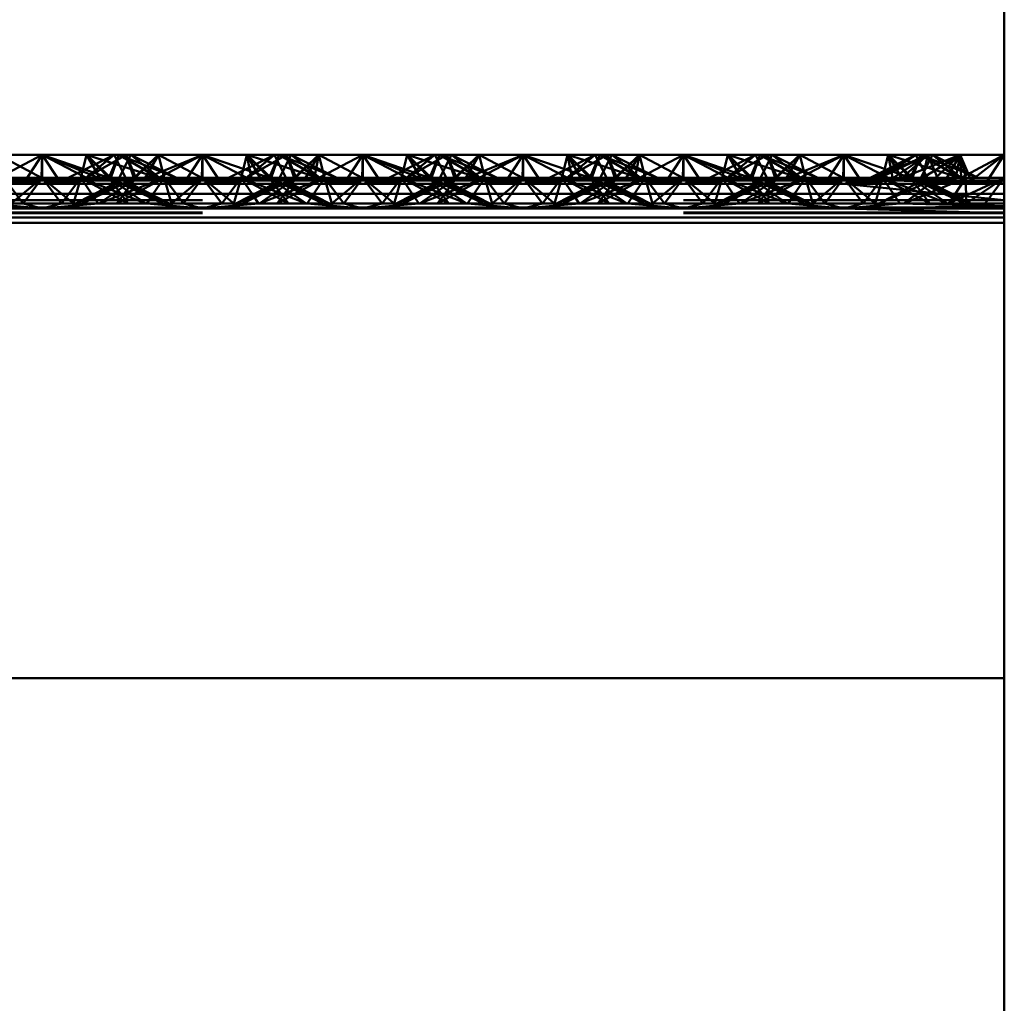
# Paper-space layout 'Layout1' of a CAD drawing. Extents: x -2 to 1033, y -36 to 596.
# Tile 185 of 256: x 375.47 to 377.01, y 446.43 to 447.96. Entities that reach past the tile are written whole.
import ezdxf

# ---------------------------------------------------------------- set-up
doc = ezdxf.new("R2010")
doc.units = 0
doc.linetypes.add('ACAD_ISO02W100', pattern=[15, 12, -3])
doc.linetypes.add('ACAD_ISO04W100', pattern=[30.5, 24, -3, 0.5, -3])
doc.layers.add('SS_ZEBRIKY', color=24, linetype='CONTINUOUS', lineweight=50)

psp = doc.layouts.get("Layout1")

# ---------------------------------------------------------------- linework, layer by layer
at = {"layer": 'SS_ZEBRIKY', "color": 7, "linetype": 'ACAD_ISO04W100', "ltscale": 0.25}
psp.add_line((377.0063, 524.985), (377.0063, 378.385), dxfattribs=at)
at = {"layer": 'SS_ZEBRIKY', "color": 1, "linetype": 'Continuous', "ltscale": 0.25}
psp.add_line((377.0063, 452.285), (377.0063, 421.885), dxfattribs=at)
at = {"layer": 'SS_ZEBRIKY', "color": 7, "linetype": 'Continuous', "ltscale": 0.25}
for p, q in [((375.4296, 447.7088), (375.5063, 447.7488)), ((375.5063, 447.7488), (375.4374, 447.7488)), ((375.4803, 447.7088), (375.5063, 447.7488)), ((375.5324, 447.7088), (375.5063, 447.7488)), ((375.5063, 447.7488), (375.583, 447.7088)), ((375.5063, 447.7488), (375.5966, 447.7122)), ((375.5753, 447.7488), (375.5063, 447.7488)), ((375.5753, 447.7488), (375.5966, 447.7122)), ((375.5753, 447.7488), (375.6134, 447.713)), ((375.6258, 447.7488), (375.5753, 447.7488)), ((375.6258, 447.7488), (375.6134, 447.713)), ((375.6258, 447.7488), (375.6889, 447.713)), ((375.6442, 447.7488), (375.6258, 447.7488)), ((375.6442, 447.7488), (375.6889, 447.713)), ((375.7158, 447.713), (375.6442, 447.7488)), ((375.6874, 447.7488), (375.6442, 447.7488)), ((375.6874, 447.7488), (375.6728, 447.7345)), ((375.7553, 447.713), (375.6874, 447.7488)), ((375.7563, 447.7488), (375.6874, 447.7488)), ((375.7553, 447.713), (375.7563, 447.7488)), ((375.7563, 447.7488), (375.8226, 447.7259)), ((375.8253, 447.7488), (375.7563, 447.7488)), ((375.8684, 447.7488), (375.7969, 447.713)), ((375.8243, 447.713), (375.8869, 447.7488)), ((375.8243, 447.713), (375.8684, 447.7488)), ((375.8253, 447.7488), (375.8393, 447.7343)), ((375.8253, 447.7488), (375.8516, 447.7404)), ((375.8684, 447.7488), (375.8253, 447.7488)), ((375.8869, 447.7488), (375.8684, 447.7488)), ((375.8993, 447.713), (375.8869, 447.7488)), ((375.9374, 447.7488), (375.8869, 447.7488)), ((375.8993, 447.713), (375.9374, 447.7488)), ((375.9161, 447.7122), (375.9374, 447.7488)), ((375.9296, 447.7088), (376.0063, 447.7488)), ((375.9296, 447.7088), (375.9374, 447.7488)), ((376.0063, 447.7488), (375.9374, 447.7488)), ((375.9803, 447.7088), (376.0063, 447.7488)), ((376.0324, 447.7088), (376.0063, 447.7488)), ((376.0063, 447.7488), (376.083, 447.7088)), ((376.0063, 447.7488), (376.0966, 447.7122)), ((376.0753, 447.7488), (376.0063, 447.7488)), ((376.0753, 447.7488), (376.0966, 447.7122)), ((376.0753, 447.7488), (376.1134, 447.713)), ((376.1258, 447.7488), (376.0753, 447.7488)), ((376.1258, 447.7488), (376.1134, 447.713)), ((376.1258, 447.7488), (376.1889, 447.713)), ((376.1442, 447.7488), (376.1258, 447.7488)), ((376.1442, 447.7488), (376.1889, 447.713)), ((376.2158, 447.713), (376.1442, 447.7488)), ((376.1874, 447.7488), (376.1442, 447.7488)), ((376.1728, 447.7345), (376.1874, 447.7488)), ((376.2553, 447.713), (376.1874, 447.7488)), ((376.2563, 447.7488), (376.1874, 447.7488)), ((376.2553, 447.713), (376.2563, 447.7488)), ((376.2563, 447.7488), (376.3226, 447.7259)), ((376.3253, 447.7488), (376.2563, 447.7488)), ((376.3684, 447.7488), (376.2969, 447.713)), ((376.3243, 447.713), (376.3869, 447.7488)), ((376.3243, 447.713), (376.3684, 447.7488)), ((376.3253, 447.7488), (376.3393, 447.7343)), ((376.3253, 447.7488), (376.3516, 447.7404)), ((376.3684, 447.7488), (376.3253, 447.7488)), ((376.3869, 447.7488), (376.3684, 447.7488)), ((376.3993, 447.713), (376.3869, 447.7488)), ((376.4374, 447.7488), (376.3869, 447.7488)), ((376.3993, 447.713), (376.4374, 447.7488)), ((376.4161, 447.7122), (376.4374, 447.7488)), ((376.4296, 447.7088), (376.5063, 447.7488)), ((376.4296, 447.7088), (376.4374, 447.7488)), ((376.5063, 447.7488), (376.4374, 447.7488)), ((376.4803, 447.7088), (376.5063, 447.7488)), ((376.5324, 447.7088), (376.5063, 447.7488)), ((376.5063, 447.7488), (376.583, 447.7088)), ((376.5063, 447.7488), (376.5966, 447.7122)), ((376.5753, 447.7488), (376.5063, 447.7488)), ((376.5753, 447.7488), (376.5966, 447.7122)), ((376.5753, 447.7488), (376.6134, 447.713)), ((376.6258, 447.7488), (376.5753, 447.7488)), ((376.6258, 447.7488), (376.6134, 447.713)), ((376.6258, 447.7488), (376.6889, 447.713)), ((376.6442, 447.7488), (376.6258, 447.7488)), ((376.6889, 447.713), (376.6442, 447.7488)), ((376.7158, 447.713), (376.6442, 447.7488)), ((376.6874, 447.7488), (376.6442, 447.7488)), ((376.6728, 447.7345), (376.6874, 447.7488)), ((376.7553, 447.713), (376.6874, 447.7488)), ((376.7563, 447.7488), (376.6874, 447.7488)), ((376.7553, 447.713), (376.7563, 447.7488)), ((376.7563, 447.7488), (376.8228, 447.7259)), ((376.8253, 447.7488), (376.7563, 447.7488)), ((376.8684, 447.7488), (376.7972, 447.713)), ((376.8121, 447.713), (376.8869, 447.7488)), ((376.8121, 447.713), (376.8684, 447.7488)), ((376.8394, 447.7342), (376.8253, 447.7488)), ((376.8253, 447.7488), (376.8516, 447.7404)), ((376.8684, 447.7488), (376.8253, 447.7488)), ((376.9374, 447.7488), (376.8473, 447.713)), ((376.8473, 447.713), (376.8869, 447.7488)), ((376.8869, 447.7488), (376.8684, 447.7488)), ((376.9374, 447.7488), (376.8869, 447.7488)), ((376.9374, 447.7488), (376.8993, 447.713)), ((376.9161, 447.7122), (376.9374, 447.7488)), ((376.9296, 447.7088), (376.9374, 447.7488)), ((376.9546, 447.7088), (376.9374, 447.7488)), ((377.0063, 447.7488), (376.9374, 447.7488)), ((376.9546, 447.7088), (377.0063, 447.7488)), ((376.9803, 447.7088), (377.0063, 447.7488)), ((375.5966, 447.7122), (375.6134, 447.713)), ((375.8993, 447.713), (375.6134, 447.713)), ((375.9161, 447.7122), (375.8993, 447.713)), ((376.0966, 447.7122), (376.1134, 447.713)), ((376.3993, 447.713), (376.1134, 447.713)), ((376.4161, 447.7122), (376.3993, 447.713)), ((376.5966, 447.7122), (376.6134, 447.713)), ((376.8993, 447.713), (376.6134, 447.713)), ((376.9161, 447.7122), (376.8993, 447.713)), ((377.0063, 447.7035), (373.5063, 447.7035)), ((375.4296, 447.7088), (375.5063, 447.7035)), ((375.4296, 447.7088), (375.4803, 447.7088)), ((375.5063, 447.7035), (375.4803, 447.7088)), ((375.4803, 447.7088), (375.5324, 447.7088)), ((375.5063, 447.7035), (375.583, 447.7088)), ((375.5063, 447.7035), (375.5324, 447.7088)), ((375.5324, 447.7088), (375.583, 447.7088)), ((375.583, 447.7088), (375.5966, 447.7122)), ((375.583, 447.7088), (375.9296, 447.7088)), ((375.5966, 447.7122), (375.9161, 447.7122)), ((375.9161, 447.7122), (375.9296, 447.7088)), ((375.9296, 447.7088), (376.0063, 447.7035)), ((375.9296, 447.7088), (375.9803, 447.7088)), ((376.0063, 447.7035), (375.9803, 447.7088)), ((375.9803, 447.7088), (376.0324, 447.7088)), ((376.0063, 447.7035), (376.083, 447.7088)), ((376.0063, 447.7035), (376.0324, 447.7088)), ((376.0324, 447.7088), (376.083, 447.7088)), ((376.083, 447.7088), (376.0966, 447.7122)), ((376.083, 447.7088), (376.4296, 447.7088)), ((376.0966, 447.7122), (376.4161, 447.7122)), ((376.4161, 447.7122), (376.4296, 447.7088)), ((376.4296, 447.7088), (376.5063, 447.7035)), ((376.4296, 447.7088), (376.4803, 447.7088)), ((376.5063, 447.7035), (376.4803, 447.7088)), ((376.4803, 447.7088), (376.5324, 447.7088)), ((376.5063, 447.7035), (376.583, 447.7088)), ((376.5063, 447.7035), (376.5324, 447.7088)), ((376.5324, 447.7088), (376.583, 447.7088)), ((376.583, 447.7088), (376.5966, 447.7122)), ((376.583, 447.7088), (376.9296, 447.7088)), ((376.5966, 447.7122), (376.9161, 447.7122)), ((376.9161, 447.7122), (376.9296, 447.7088)), ((376.9296, 447.7088), (377.0063, 447.7035)), ((376.9296, 447.7088), (376.9546, 447.7088)), ((377.0063, 447.7035), (376.9546, 447.7088)), ((376.9546, 447.7088), (376.9803, 447.7088)), ((377.0063, 447.7035), (376.9803, 447.7088)), ((376.9803, 447.7088), (377.0063, 447.7088)), ((373.5063, 447.6879), (377.0063, 447.6879)), ((373.5063, 447.6669), (377.0063, 447.6669)), ((377.0063, 447.643), (373.5063, 447.643)), ((377.0063, 446.933), (373.5063, 446.933))]:
    psp.add_line(p, q, dxfattribs=at)
at = {"layer": 'SS_ZEBRIKY', "color": 3, "linetype": 'ACAD_ISO02W100', "ltscale": 0.25}
for p, q in [((375.4374, 447.7488), (375.5053, 447.713)), ((375.5063, 447.7488), (375.5053, 447.713)), ((375.6099, 447.713), (375.5063, 447.7488)), ((375.5063, 447.7488), (375.5063, 447.713)), ((375.6184, 447.7488), (375.5469, 447.713)), ((375.5663, 447.713), (375.5753, 447.7488)), ((375.6369, 447.7488), (375.5743, 447.713)), ((375.5743, 447.713), (375.6184, 447.7488)), ((375.5748, 447.713), (375.6369, 447.7488)), ((375.5748, 447.713), (375.6184, 447.7488)), ((375.6099, 447.713), (375.5753, 447.7488)), ((375.6869, 447.713), (375.5753, 447.7488)), ((375.6103, 447.713), (375.6258, 447.7488)), ((375.6184, 447.7488), (375.6313, 447.723)), ((375.6869, 447.713), (375.6258, 447.7488)), ((375.7158, 447.713), (375.6258, 447.7488)), ((375.6263, 447.713), (375.6442, 447.7488)), ((375.6493, 447.713), (375.6369, 447.7488)), ((375.6401, 447.7406), (375.6369, 447.7488)), ((375.6369, 447.7488), (375.6403, 447.741)), ((375.6524, 447.713), (375.6369, 447.7488)), ((375.6493, 447.713), (375.6874, 447.7488)), ((375.6661, 447.7122), (375.7563, 447.7488)), ((375.6661, 447.7122), (375.6874, 447.7488)), ((375.6796, 447.7088), (375.7563, 447.7488)), ((375.6963, 447.713), (375.6874, 447.7488)), ((375.6936, 447.7241), (375.6874, 447.7488)), ((375.7563, 447.7488), (375.7303, 447.7088)), ((375.7824, 447.7088), (375.7563, 447.7488)), ((375.7563, 447.7488), (375.833, 447.7088)), ((375.7563, 447.713), (375.7563, 447.7488)), ((375.8253, 447.7488), (375.8163, 447.713)), ((375.8869, 447.7488), (375.8248, 447.713)), ((375.8248, 447.713), (375.8684, 447.7488)), ((375.833, 447.7088), (375.8253, 447.7488)), ((375.8253, 447.7488), (375.8466, 447.7122)), ((375.8253, 447.7488), (375.8634, 447.713)), ((375.8758, 447.7488), (375.8603, 447.713)), ((375.8758, 447.7488), (375.8634, 447.713)), ((375.8684, 447.7488), (375.8863, 447.713)), ((375.8758, 447.7488), (375.9369, 447.713)), ((375.8758, 447.7488), (375.9389, 447.713)), ((375.8758, 447.7488), (375.9658, 447.713)), ((375.8763, 447.713), (375.8942, 447.7488)), ((375.8869, 447.7488), (375.901, 447.713)), ((375.8869, 447.7488), (375.9024, 447.713)), ((375.9389, 447.713), (375.8942, 447.7488)), ((375.9658, 447.713), (375.8942, 447.7488)), ((375.9374, 447.7488), (375.901, 447.713)), ((375.9374, 447.7488), (375.9463, 447.713)), ((375.9374, 447.7488), (376.0053, 447.713)), ((376.0063, 447.7488), (376.0053, 447.713)), ((376.1099, 447.713), (376.0063, 447.7488)), ((376.0063, 447.713), (376.0063, 447.7488)), ((376.1184, 447.7488), (376.0469, 447.713)), ((376.0663, 447.713), (376.0753, 447.7488)), ((376.1369, 447.7488), (376.0743, 447.713)), ((376.0743, 447.713), (376.1184, 447.7488)), ((376.0748, 447.713), (376.1369, 447.7488)), ((376.0748, 447.713), (376.1184, 447.7488)), ((376.1099, 447.713), (376.0753, 447.7488)), ((376.1869, 447.713), (376.0753, 447.7488)), ((376.1103, 447.713), (376.1258, 447.7488)), ((376.1184, 447.7488), (376.1313, 447.723)), ((376.1869, 447.713), (376.1258, 447.7488)), ((376.2158, 447.713), (376.1258, 447.7488)), ((376.1263, 447.713), (376.1442, 447.7488)), ((376.1493, 447.713), (376.1369, 447.7488)), ((376.1401, 447.7406), (376.1369, 447.7488)), ((376.1524, 447.713), (376.1369, 447.7488)), ((376.1369, 447.7488), (376.1403, 447.741)), ((376.1493, 447.713), (376.1874, 447.7488)), ((376.1661, 447.7122), (376.2563, 447.7488)), ((376.1661, 447.7122), (376.1874, 447.7488)), ((376.1796, 447.7088), (376.2563, 447.7488)), ((376.1936, 447.7241), (376.1874, 447.7488)), ((376.1963, 447.713), (376.1874, 447.7488)), ((376.2563, 447.7488), (376.2303, 447.7088)), ((376.2824, 447.7088), (376.2563, 447.7488)), ((376.2563, 447.7488), (376.333, 447.7088)), ((376.2563, 447.713), (376.2563, 447.7488)), ((376.3253, 447.7488), (376.3163, 447.713)), ((376.3253, 447.7488), (376.3191, 447.7241)), ((376.3869, 447.7488), (376.3248, 447.713)), ((376.3248, 447.713), (376.3684, 447.7488)), ((376.3253, 447.7488), (376.333, 447.7088)), ((376.3253, 447.7488), (376.3466, 447.7122)), ((376.3253, 447.7488), (376.3634, 447.713)), ((376.3758, 447.7488), (376.3603, 447.713)), ((376.3758, 447.7488), (376.3634, 447.713)), ((376.3684, 447.7488), (376.3863, 447.713)), ((376.3758, 447.7488), (376.3724, 447.741)), ((376.3758, 447.7488), (376.4369, 447.713)), ((376.3758, 447.7488), (376.4389, 447.713)), ((376.3758, 447.7488), (376.4658, 447.713)), ((376.3763, 447.713), (376.3942, 447.7488)), ((376.3869, 447.7488), (376.401, 447.713)), ((376.3869, 447.7488), (376.4024, 447.713)), ((376.4389, 447.713), (376.3942, 447.7488)), ((376.4658, 447.713), (376.3942, 447.7488)), ((376.4374, 447.7488), (376.401, 447.713)), ((376.4374, 447.7488), (376.4463, 447.713)), ((376.4374, 447.7488), (376.5053, 447.713)), ((376.5053, 447.713), (376.5063, 447.7488)), ((376.6099, 447.713), (376.5063, 447.7488)), ((376.5063, 447.713), (376.5063, 447.7488)), ((376.6184, 447.7488), (376.5469, 447.713)), ((376.5663, 447.713), (376.5753, 447.7488)), ((376.5743, 447.713), (376.6369, 447.7488)), ((376.6184, 447.7488), (376.5743, 447.713)), ((376.5748, 447.713), (376.6369, 447.7488)), ((376.5748, 447.713), (376.6184, 447.7488)), ((376.6099, 447.713), (376.5753, 447.7488)), ((376.6869, 447.713), (376.5753, 447.7488)), ((376.6103, 447.713), (376.6258, 447.7488)), ((376.6184, 447.7488), (376.6313, 447.723)), ((376.6869, 447.713), (376.6258, 447.7488)), ((376.7158, 447.713), (376.6258, 447.7488)), ((376.6263, 447.713), (376.6442, 447.7488)), ((376.6493, 447.713), (376.6369, 447.7488)), ((376.6401, 447.7406), (376.6369, 447.7488)), ((376.6369, 447.7488), (376.6403, 447.741)), ((376.6524, 447.713), (376.6369, 447.7488)), ((376.6493, 447.713), (376.6874, 447.7488)), ((376.6661, 447.7122), (376.7563, 447.7488)), ((376.6661, 447.7122), (376.6874, 447.7488)), ((376.6796, 447.7088), (376.7563, 447.7488)), ((376.6963, 447.713), (376.6874, 447.7488)), ((376.6936, 447.7241), (376.6874, 447.7488)), ((376.7303, 447.7088), (376.7563, 447.7488)), ((376.7824, 447.7088), (376.7563, 447.7488)), ((376.7563, 447.7488), (376.833, 447.7088)), ((376.7563, 447.713), (376.7563, 447.7488)), ((376.8869, 447.7488), (376.8044, 447.713)), ((376.8044, 447.713), (376.8684, 447.7488)), ((376.8253, 447.7488), (376.8163, 447.713)), ((376.8253, 447.7488), (376.8191, 447.724)), ((376.833, 447.7088), (376.8253, 447.7488)), ((376.8253, 447.7488), (376.8466, 447.7122)), ((376.8253, 447.7488), (376.8634, 447.713)), ((376.8869, 447.7488), (376.8328, 447.713)), ((376.8758, 447.7488), (376.8603, 447.713)), ((376.8634, 447.713), (376.8758, 447.7488)), ((376.8684, 447.7488), (376.8863, 447.713)), ((376.9369, 447.713), (376.8758, 447.7488)), ((376.8758, 447.7488), (376.9389, 447.713)), ((376.8758, 447.7488), (376.9658, 447.713)), ((376.8763, 447.713), (376.8942, 447.7488)), ((376.9374, 447.7488), (376.8794, 447.713)), ((376.8794, 447.713), (376.8869, 447.7488)), ((376.8869, 447.7488), (376.9024, 447.713)), ((376.9389, 447.713), (376.8942, 447.7488)), ((376.9658, 447.713), (376.8942, 447.7488)), ((376.9374, 447.7488), (376.9393, 447.713)), ((376.9374, 447.7488), (376.9463, 447.713)), ((377.0063, 447.7488), (376.9393, 447.713)), ((375.651, 447.713), (375.6401, 447.7406)), ((375.6403, 447.741), (375.6524, 447.713)), ((375.6728, 447.7345), (375.651, 447.713)), ((375.8393, 447.7343), (375.8599, 447.713)), ((375.8516, 447.7404), (375.9369, 447.713)), ((376.151, 447.713), (376.1401, 447.7406)), ((376.1403, 447.741), (376.1524, 447.713)), ((376.151, 447.713), (376.1728, 447.7345)), ((376.3393, 447.7343), (376.3599, 447.713)), ((376.3516, 447.7404), (376.4369, 447.713)), ((376.651, 447.713), (376.6401, 447.7406)), ((376.6403, 447.741), (376.6524, 447.713)), ((376.651, 447.713), (376.6728, 447.7345)), ((376.8599, 447.713), (376.8394, 447.7342)), ((376.8516, 447.7404), (376.8767, 447.7323)), ((376.8767, 447.7323), (376.9369, 447.713)), ((375.4463, 447.713), (375.4764, 447.673)), ((375.5063, 447.713), (375.4463, 447.713)), ((375.5063, 447.713), (375.4579, 447.673)), ((375.4764, 447.673), (375.5063, 447.713)), ((375.5363, 447.673), (375.5063, 447.713)), ((375.5548, 447.673), (375.5063, 447.713)), ((375.5663, 447.713), (375.5063, 447.713)), ((375.5363, 447.673), (375.5663, 447.713)), ((375.5548, 447.673), (375.5663, 447.713)), ((375.5663, 447.713), (375.5935, 447.673)), ((375.6403, 447.673), (375.5663, 447.713)), ((375.5663, 447.713), (375.6679, 447.673)), ((375.6103, 447.713), (375.5663, 447.713)), ((375.5683, 447.673), (375.6524, 447.713)), ((375.5683, 447.673), (375.6363, 447.713)), ((375.6403, 447.673), (375.6103, 447.713)), ((375.6103, 447.713), (375.6679, 447.673)), ((375.6944, 447.673), (375.6103, 447.713)), ((375.6103, 447.713), (375.7043, 447.673)), ((375.6134, 447.713), (375.6103, 447.713)), ((375.6224, 447.673), (375.6963, 447.713)), ((375.6224, 447.673), (375.6524, 447.713)), ((375.6944, 447.673), (375.6263, 447.713)), ((375.7043, 447.673), (375.6263, 447.713)), ((375.6313, 447.723), (375.6363, 447.713)), ((375.6363, 447.713), (375.6313, 447.7105)), ((375.6524, 447.713), (375.6382, 447.707)), ((375.6413, 447.7053), (375.6524, 447.713)), ((375.6493, 447.713), (375.6661, 447.7122)), ((375.6568, 447.6974), (375.6963, 447.713)), ((375.6783, 447.6864), (375.6963, 447.713)), ((375.6963, 447.713), (375.6936, 447.7241)), ((375.7079, 447.673), (375.6963, 447.713)), ((375.6963, 447.713), (375.7264, 447.673)), ((375.7079, 447.673), (375.7563, 447.713)), ((375.7264, 447.673), (375.7563, 447.713)), ((375.7563, 447.713), (375.7863, 447.673)), ((375.7563, 447.713), (375.8048, 447.673)), ((375.7863, 447.673), (375.8163, 447.713)), ((375.8048, 447.673), (375.8163, 447.713)), ((375.8083, 447.673), (375.9024, 447.713)), ((375.8863, 447.713), (375.8083, 447.673)), ((375.8191, 447.7241), (375.8163, 447.713)), ((375.8163, 447.713), (375.8344, 447.6864)), ((375.8163, 447.713), (375.8903, 447.673)), ((375.8163, 447.713), (375.8559, 447.6974)), ((375.9024, 447.713), (375.8183, 447.673)), ((375.8863, 447.713), (375.8183, 447.673)), ((375.8226, 447.7259), (375.8599, 447.713)), ((375.8448, 447.673), (375.9463, 447.713)), ((375.8448, 447.673), (375.9024, 447.713)), ((375.8634, 447.713), (375.8466, 447.7122)), ((375.8603, 447.713), (375.8903, 447.673)), ((375.8603, 447.713), (375.8713, 447.7053)), ((375.8603, 447.713), (375.9444, 447.673)), ((375.8745, 447.707), (375.8603, 447.713)), ((375.9463, 447.713), (375.8724, 447.673)), ((375.9024, 447.713), (375.8724, 447.673)), ((375.8763, 447.713), (375.9444, 447.673)), ((375.8813, 447.7105), (375.8763, 447.713)), ((375.9024, 447.713), (375.8993, 447.713)), ((375.9463, 447.713), (375.9024, 447.713)), ((375.9192, 447.673), (375.9463, 447.713)), ((375.9463, 447.713), (375.9579, 447.673)), ((375.9764, 447.673), (375.9463, 447.713)), ((376.0063, 447.713), (375.9463, 447.713)), ((375.9579, 447.673), (376.0063, 447.713)), ((375.9764, 447.673), (376.0063, 447.713)), ((376.0363, 447.673), (376.0063, 447.713)), ((376.0548, 447.673), (376.0063, 447.713)), ((376.0663, 447.713), (376.0063, 447.713)), ((376.0363, 447.673), (376.0663, 447.713)), ((376.0548, 447.673), (376.0663, 447.713)), ((376.0663, 447.713), (376.0935, 447.673)), ((376.1403, 447.673), (376.0663, 447.713)), ((376.0663, 447.713), (376.1679, 447.673)), ((376.1103, 447.713), (376.0663, 447.713)), ((376.0683, 447.673), (376.1524, 447.713)), ((376.0683, 447.673), (376.1363, 447.713)), ((376.1403, 447.673), (376.1103, 447.713)), ((376.1103, 447.713), (376.1679, 447.673)), ((376.1944, 447.673), (376.1103, 447.713)), ((376.1103, 447.713), (376.2043, 447.673)), ((376.1134, 447.713), (376.1103, 447.713)), ((376.1224, 447.673), (376.1963, 447.713)), ((376.1224, 447.673), (376.1524, 447.713)), ((376.1944, 447.673), (376.1263, 447.713)), ((376.2043, 447.673), (376.1263, 447.713)), ((376.1313, 447.723), (376.1363, 447.713)), ((376.1363, 447.713), (376.1313, 447.7105)), ((376.1524, 447.713), (376.1382, 447.707)), ((376.1413, 447.7053), (376.1524, 447.713)), ((376.1661, 447.7122), (376.1493, 447.713)), ((376.1568, 447.6974), (376.1963, 447.713)), ((376.1692, 447.673), (376.1963, 447.713)), ((376.1963, 447.713), (376.1936, 447.7241)), ((376.2079, 447.673), (376.1963, 447.713)), ((376.1963, 447.713), (376.2264, 447.673)), ((376.2079, 447.673), (376.2563, 447.713)), ((376.2264, 447.673), (376.2563, 447.713)), ((376.2563, 447.713), (376.2863, 447.673)), ((376.2563, 447.713), (376.3048, 447.673)), ((376.2863, 447.673), (376.3163, 447.713)), ((376.3048, 447.673), (376.3163, 447.713)), ((376.3083, 447.673), (376.4024, 447.713)), ((376.3863, 447.713), (376.3083, 447.673)), ((376.3163, 447.713), (376.3344, 447.6864)), ((376.3163, 447.713), (376.3903, 447.673)), ((376.3163, 447.713), (376.3559, 447.6974)), ((376.4024, 447.713), (376.3183, 447.673)), ((376.3863, 447.713), (376.3183, 447.673)), ((376.3226, 447.7259), (376.3599, 447.713)), ((376.3448, 447.673), (376.4463, 447.713)), ((376.3448, 447.673), (376.4024, 447.713)), ((376.3634, 447.713), (376.3466, 447.7122)), ((376.3603, 447.713), (376.3903, 447.673)), ((376.3603, 447.713), (376.3713, 447.7053)), ((376.3603, 447.713), (376.4444, 447.673)), ((376.4543, 447.673), (376.3603, 447.713)), ((376.4463, 447.713), (376.3724, 447.673)), ((376.4024, 447.713), (376.3724, 447.673)), ((376.3763, 447.713), (376.4444, 447.673)), ((376.3813, 447.7105), (376.3763, 447.713)), ((376.4024, 447.713), (376.3993, 447.713)), ((376.4463, 447.713), (376.4024, 447.713)), ((376.4192, 447.673), (376.4463, 447.713)), ((376.4463, 447.713), (376.4579, 447.673)), ((376.4764, 447.673), (376.4463, 447.713)), ((376.5063, 447.713), (376.4463, 447.713)), ((376.4579, 447.673), (376.5063, 447.713)), ((376.4764, 447.673), (376.5063, 447.713)), ((376.5363, 447.673), (376.5063, 447.713)), ((376.5548, 447.673), (376.5063, 447.713)), ((376.5663, 447.713), (376.5063, 447.713)), ((376.5363, 447.673), (376.5663, 447.713)), ((376.5548, 447.673), (376.5663, 447.713)), ((376.5663, 447.713), (376.5935, 447.673)), ((376.6403, 447.673), (376.5663, 447.713)), ((376.5663, 447.713), (376.6679, 447.673)), ((376.6103, 447.713), (376.5663, 447.713)), ((376.5683, 447.673), (376.6524, 447.713)), ((376.5683, 447.673), (376.6363, 447.713)), ((376.6403, 447.673), (376.6103, 447.713)), ((376.6103, 447.713), (376.6679, 447.673)), ((376.6944, 447.673), (376.6103, 447.713)), ((376.6103, 447.713), (376.7043, 447.673)), ((376.6134, 447.713), (376.6103, 447.713)), ((376.6224, 447.673), (376.6963, 447.713)), ((376.6224, 447.673), (376.6524, 447.713)), ((376.6944, 447.673), (376.6263, 447.713)), ((376.7043, 447.673), (376.6263, 447.713)), ((376.6313, 447.723), (376.6363, 447.713)), ((376.6363, 447.713), (376.6313, 447.7105)), ((376.6524, 447.713), (376.6382, 447.707)), ((376.6413, 447.7053), (376.6524, 447.713)), ((376.6493, 447.713), (376.6661, 447.7122)), ((376.6568, 447.6974), (376.6963, 447.713)), ((376.6783, 447.6864), (376.6963, 447.713)), ((376.6963, 447.713), (376.6936, 447.7241)), ((376.7079, 447.673), (376.6963, 447.713)), ((376.6963, 447.713), (376.7264, 447.673)), ((376.7079, 447.673), (376.7563, 447.713)), ((376.7264, 447.673), (376.7563, 447.713)), ((376.7563, 447.713), (376.7863, 447.673)), ((376.7563, 447.713), (376.8048, 447.673)), ((376.7863, 447.673), (376.8163, 447.713)), ((376.8163, 447.713), (376.8048, 447.673)), ((376.8113, 447.673), (376.9024, 447.713)), ((376.8863, 447.713), (376.8113, 447.673)), ((376.9024, 447.713), (376.8114, 447.673)), ((376.8863, 447.713), (376.8114, 447.673)), ((376.8191, 447.724), (376.8163, 447.713)), ((376.8163, 447.713), (376.8349, 447.6856)), ((376.8163, 447.713), (376.8903, 447.673)), ((376.8566, 447.6972), (376.8163, 447.713)), ((376.8228, 447.7259), (376.8599, 447.713)), ((376.8466, 447.7122), (377.0063, 447.713)), ((376.8466, 447.7122), (376.8634, 447.713)), ((376.8497, 447.673), (376.9463, 447.713)), ((376.8497, 447.673), (376.9024, 447.713)), ((376.9463, 447.713), (376.8501, 447.673)), ((376.9024, 447.713), (376.8501, 447.673)), ((376.8603, 447.713), (376.8903, 447.673)), ((376.8716, 447.7052), (376.8603, 447.713)), ((376.8603, 447.713), (376.9444, 447.673)), ((376.8603, 447.713), (376.8748, 447.7069)), ((376.9444, 447.673), (376.8763, 447.713)), ((376.8814, 447.7104), (376.8763, 447.713)), ((376.9024, 447.713), (376.8993, 447.713)), ((376.9463, 447.713), (376.9024, 447.713)), ((376.9192, 447.673), (376.9463, 447.713)), ((377.0063, 447.713), (376.9196, 447.673)), ((376.9463, 447.713), (376.9196, 447.673)), ((376.9471, 447.673), (376.9463, 447.713)), ((377.0063, 447.713), (376.9463, 447.713)), ((376.9471, 447.673), (377.0063, 447.713)), ((376.9764, 447.673), (377.0063, 447.713)), ((375.4161, 447.7122), (375.5966, 447.7122)), ((375.6313, 447.7105), (375.5583, 447.673)), ((375.6382, 447.707), (375.5583, 447.673)), ((375.5948, 447.673), (375.6413, 447.7053)), ((375.6661, 447.7122), (375.6796, 447.7088)), ((375.6796, 447.7088), (375.7563, 447.7035)), ((375.7303, 447.7088), (375.7563, 447.7035)), ((375.7563, 447.7035), (375.833, 447.7088)), ((375.7563, 447.7035), (375.7824, 447.7088)), ((375.833, 447.7088), (375.8466, 447.7122)), ((375.8713, 447.7053), (375.9179, 447.673)), ((375.9543, 447.673), (375.8745, 447.707)), ((375.9543, 447.673), (375.8813, 447.7105)), ((375.9161, 447.7122), (376.0966, 447.7122)), ((376.1313, 447.7105), (376.0583, 447.673)), ((376.1382, 447.707), (376.0583, 447.673)), ((376.0948, 447.673), (376.1413, 447.7053)), ((376.1796, 447.7088), (376.1661, 447.7122)), ((376.2563, 447.7035), (376.1796, 447.7088)), ((376.2303, 447.7088), (376.2563, 447.7035)), ((376.2563, 447.7035), (376.333, 447.7088)), ((376.2563, 447.7035), (376.2824, 447.7088)), ((376.333, 447.7088), (376.3466, 447.7122)), ((376.3713, 447.7053), (376.4179, 447.673)), ((376.4543, 447.673), (376.3813, 447.7105)), ((376.4161, 447.7122), (376.5966, 447.7122)), ((376.6313, 447.7105), (376.5583, 447.673)), ((376.6382, 447.707), (376.5583, 447.673)), ((376.5948, 447.673), (376.6413, 447.7053)), ((376.6661, 447.7122), (376.6796, 447.7088)), ((376.6796, 447.7088), (376.7563, 447.7035)), ((376.7563, 447.7035), (376.7303, 447.7088)), ((376.7563, 447.7035), (376.833, 447.7088)), ((376.7563, 447.7035), (376.7824, 447.7088)), ((376.7563, 447.7035), (377.0063, 447.7037)), ((377.0063, 447.678), (376.7563, 447.7035)), ((376.833, 447.7088), (376.8466, 447.7122)), ((376.833, 447.7088), (377.0063, 447.7037)), ((377.0063, 447.7037), (376.8466, 447.7122)), ((376.9179, 447.673), (376.8716, 447.7052)), ((376.8748, 447.7069), (376.9543, 447.673)), ((376.9543, 447.673), (376.8814, 447.7104)), ((375.5948, 447.673), (375.6568, 447.6974)), ((375.6692, 447.673), (375.6783, 447.6864)), ((375.8344, 447.6864), (375.8435, 447.673)), ((375.8559, 447.6974), (375.9179, 447.673)), ((376.0948, 447.673), (376.1568, 447.6974)), ((376.3344, 447.6864), (376.3435, 447.673)), ((376.3559, 447.6974), (376.4179, 447.673)), ((376.5948, 447.673), (376.6568, 447.6974)), ((376.6692, 447.673), (376.6783, 447.6864)), ((376.8349, 447.6856), (376.8435, 447.673)), ((376.9179, 447.673), (376.8566, 447.6972)), ((369.0063, 447.678), (377.0063, 447.678)), ((375.4192, 447.673), (375.5063, 447.6654)), ((375.4192, 447.673), (375.4764, 447.673)), ((375.5063, 447.6654), (375.4764, 447.673)), ((375.4764, 447.673), (375.5363, 447.673)), ((375.5935, 447.673), (375.5063, 447.6654)), ((375.5063, 447.6654), (375.5363, 447.673)), ((375.5363, 447.673), (375.5935, 447.673)), ((375.5935, 447.673), (375.9192, 447.673)), ((375.7563, 447.6654), (375.6692, 447.673)), ((375.7264, 447.673), (375.7563, 447.6654)), ((375.7563, 447.6654), (375.8435, 447.673)), ((375.7563, 447.6654), (375.7863, 447.673)), ((375.9192, 447.673), (376.0063, 447.6654)), ((375.9192, 447.673), (375.9764, 447.673)), ((376.0063, 447.6654), (375.9764, 447.673)), ((375.9764, 447.673), (376.0363, 447.673)), ((376.0935, 447.673), (376.0063, 447.6654)), ((376.0063, 447.6654), (376.0363, 447.673)), ((376.0363, 447.673), (376.0935, 447.673)), ((376.0935, 447.673), (376.4192, 447.673)), ((376.2563, 447.6654), (376.1692, 447.673)), ((376.2264, 447.673), (376.2563, 447.6654)), ((376.2563, 447.6654), (376.3435, 447.673)), ((376.2563, 447.6654), (376.2863, 447.673)), ((376.4192, 447.673), (376.5063, 447.6654)), ((376.4192, 447.673), (376.4764, 447.673)), ((376.5063, 447.6654), (376.4764, 447.673)), ((376.4764, 447.673), (376.5363, 447.673)), ((376.5935, 447.673), (376.5063, 447.6654)), ((376.5063, 447.6654), (376.5363, 447.673)), ((376.5363, 447.673), (376.5935, 447.673)), ((376.5935, 447.673), (376.9192, 447.673)), ((376.6692, 447.673), (376.7563, 447.6654)), ((376.7264, 447.673), (376.7563, 447.6654)), ((376.7563, 447.6654), (376.8435, 447.673)), ((376.7563, 447.6654), (376.7863, 447.673)), ((376.7563, 447.6654), (377.0063, 447.669)), ((376.8435, 447.673), (377.0063, 447.669)), ((377.0063, 447.6654), (376.9192, 447.673)), ((376.9192, 447.673), (376.9471, 447.673)), ((377.0063, 447.6654), (376.9471, 447.673)), ((376.9471, 447.673), (376.9764, 447.673)), ((377.0063, 447.6654), (376.9764, 447.673)), ((376.9764, 447.673), (377.0063, 447.673)), ((377.0063, 447.6654), (369.0063, 447.6654)), ((369.0063, 447.659), (377.0063, 447.659)), ((369.0063, 447.658), (377.0063, 447.658)), ((377.0063, 447.658), (376.7563, 447.6654)), ((377.0063, 447.6513), (369.0063, 447.6513))]:
    psp.add_line(p, q, dxfattribs=at)

doc.saveas('drawing.dxf')
